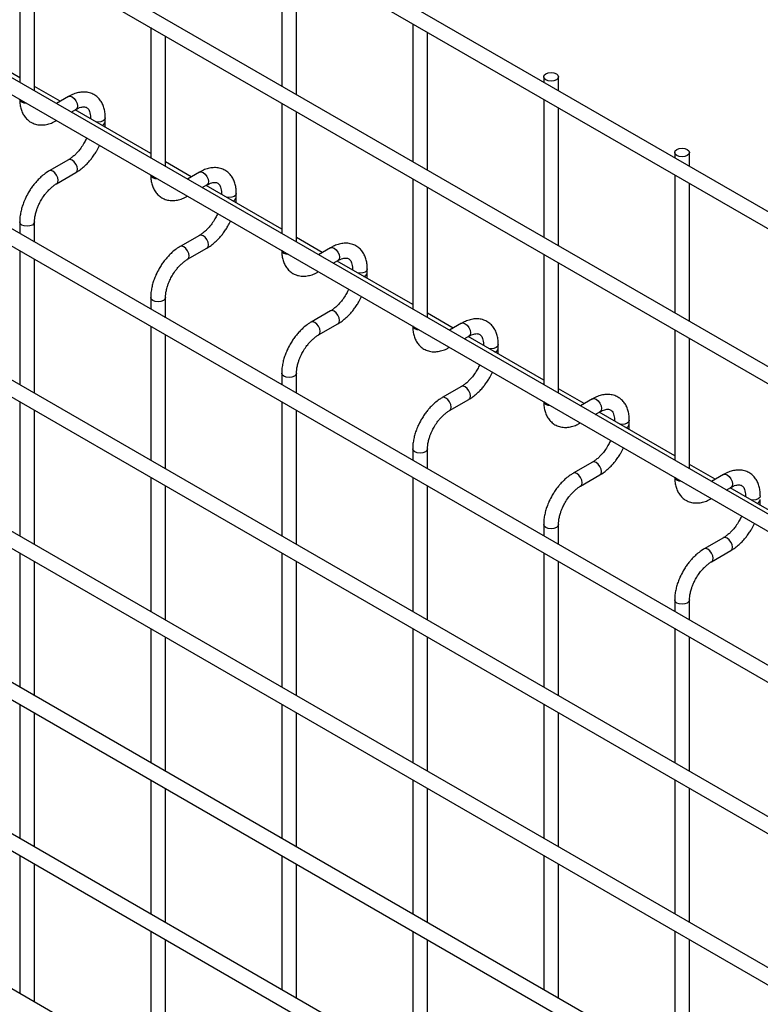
# Model space of a CAD drawing. Header units: inches. Extents: x 0.2 to 10.7, y 0.2 to 8.
# Tile 17 of 24: x 8.929 to 9.428, y 6.338 to 7.002. Entities that reach past the tile are written whole.
import ezdxf

# ---------------------------------------------------------------- set-up
doc = ezdxf.new("R2010")
doc.units = ezdxf.units.IN
doc.header["$MEASUREMENT"] = 0

msp = doc.modelspace()

# ---------------------------------------------------------------- linework, layer by layer
for p, q in [((10.51251, 6.24983), (7.4229, 8.03342)), ((7.4179, 8.02476), (10.50751, 6.24117)), ((10.51251, 6.14521), (7.4229, 7.9288)), ((7.4179, 7.92014), (10.50751, 6.13655)), ((7.4179, 7.82063), (10.50751, 6.03703)), ((10.40461, 6.10798), (7.52444, 7.77067)), ((10.51251, 5.94362), (7.4229, 7.72722)), ((7.4179, 7.71856), (10.50751, 5.93496)), ((10.51251, 5.84156), (7.4229, 7.62515)), ((7.4179, 7.61649), (10.50751, 5.8329)), ((10.51251, 5.73949), (7.4229, 7.52309)), ((7.4179, 7.51443), (10.50751, 5.73083)), ((10.51251, 5.63742), (7.4229, 7.42102)), ((7.4179, 7.41236), (10.50751, 5.62876)), ((10.51251, 5.53535), (7.4229, 7.31895)), ((7.4179, 7.31029), (10.50751, 5.52669)), ((10.51251, 5.43074), (7.4229, 7.21433)), ((8.92861, 7.04803), (8.92861, 6.96006)), ((9.10538, 7.0506), (9.10538, 6.95753)), ((9.11538, 6.95175), (9.11538, 7.04483)), ((8.93861, 6.95429), (8.93861, 7.04226)), ((9.19377, 6.99957), (9.19377, 6.9065)), ((8.92861, 6.96307), (8.87761, 6.99251)), ((9.017, 6.99701), (9.017, 6.90904)), ((9.027, 6.90326), (9.027, 6.99123)), ((9.20377, 6.90073), (9.20377, 6.9938)), ((9.28216, 6.96368), (9.28216, 6.9601)), ((9.29216, 6.95432), (9.29216, 6.96368)), ((8.956, 6.94726), (8.93861, 6.9573)), ((8.96153, 6.95046), (8.95339, 6.94576)), ((9.10538, 6.94598), (9.10538, 6.85801)), ((9.28216, 6.94855), (9.28216, 6.85548)), ((8.96339, 6.93998), (8.96653, 6.9418)), ((9.017, 6.91205), (8.966, 6.94149)), ((9.11538, 6.85224), (9.11538, 6.94021)), ((9.29216, 6.8497), (9.29216, 6.94278)), ((8.97638, 6.93611), (8.97638, 6.9355)), ((8.97653, 6.93541), (8.97638, 6.93611)), ((8.98638, 6.93351), (8.98638, 6.93611)), ((9.37055, 6.91266), (9.37055, 6.90907)), ((9.38055, 6.9033), (9.38055, 6.91266)), ((8.96153, 6.90779), (8.94854, 6.90029)), ((9.04439, 6.89624), (9.027, 6.90628)), ((8.95354, 6.89163), (8.96653, 6.89913)), ((9.04992, 6.89943), (9.04178, 6.89473)), ((9.19377, 6.89495), (9.19377, 6.80699)), ((9.37055, 6.89752), (9.37055, 6.80445)), ((9.38055, 6.79868), (9.38055, 6.89175)), ((9.05178, 6.88896), (9.05492, 6.89077)), ((9.10538, 6.86102), (9.05439, 6.89046)), ((9.06477, 6.88509), (9.06477, 6.88447)), ((9.06492, 6.88438), (9.06477, 6.88508)), ((9.07477, 6.88248), (9.07477, 6.88509)), ((9.20377, 6.80121), (9.20377, 6.88918)), ((8.92861, 6.86577), (8.92861, 6.85799)), ((8.93861, 6.85222), (8.93861, 6.86577)), ((9.04992, 6.85677), (9.03693, 6.84927)), ((9.13277, 6.84521), (9.11538, 6.85525)), ((8.92861, 6.84645), (8.92861, 6.75593)), ((9.04193, 6.84061), (9.05492, 6.84811)), ((9.13831, 6.84841), (9.13016, 6.8437)), ((8.93861, 6.75015), (8.93861, 6.84067)), ((9.14017, 6.83793), (9.14331, 6.83975)), ((9.19377, 6.81), (9.14278, 6.83944)), ((9.28216, 6.84393), (9.28216, 6.75596)), ((9.15316, 6.83406), (9.15316, 6.83344)), ((9.15331, 6.83336), (9.15316, 6.83406)), ((9.16316, 6.83146), (9.16316, 6.83406)), ((9.29216, 6.75019), (9.29216, 6.83816)), ((9.017, 6.81474), (9.017, 6.80697)), ((9.027, 6.8012), (9.027, 6.81474)), ((9.13831, 6.80574), (9.12532, 6.79824)), ((9.22116, 6.79419), (9.20377, 6.80423)), ((9.017, 6.79542), (9.017, 6.7049)), ((9.13032, 6.78958), (9.14331, 6.79708)), ((9.2267, 6.79738), (9.21855, 6.79268)), ((9.37055, 6.7929), (9.37055, 6.70493)), ((9.027, 6.69913), (9.027, 6.78965)), ((9.22855, 6.78691), (9.2317, 6.78872)), ((9.28216, 6.75897), (9.23116, 6.78841)), ((9.38055, 6.69916), (9.38055, 6.78713)), ((9.24155, 6.78304), (9.24155, 6.78242)), ((9.2417, 6.78233), (9.24155, 6.78303)), ((9.25155, 6.78043), (9.25155, 6.78304)), ((9.10538, 6.76372), (9.10538, 6.75594)), ((9.11538, 6.75017), (9.11538, 6.76372)), ((9.2267, 6.75472), (9.21371, 6.74722)), ((9.30955, 6.74316), (9.29216, 6.7532)), ((9.21871, 6.73856), (9.2317, 6.74606)), ((9.31509, 6.74636), (9.30694, 6.74165)), ((8.92861, 6.74438), (8.92861, 6.65386)), ((8.93861, 6.64809), (8.93861, 6.73861)), ((9.10538, 6.7444), (9.10538, 6.65388)), ((9.11538, 6.6481), (9.11538, 6.73862)), ((9.31694, 6.73588), (9.32009, 6.7377)), ((9.37055, 6.70795), (9.31955, 6.73739)), ((9.32993, 6.73201), (9.32993, 6.73139)), ((9.33008, 6.73131), (9.32993, 6.73201)), ((9.33993, 6.72941), (9.33993, 6.73201)), ((9.19377, 6.71269), (9.19377, 6.70492)), ((9.20377, 6.69914), (9.20377, 6.71269)), ((9.31509, 6.70369), (9.3021, 6.69619)), ((9.39794, 6.69213), (9.38055, 6.70217)), ((9.017, 6.69335), (9.017, 6.60283)), ((9.19377, 6.69337), (9.19377, 6.60285)), ((9.30709, 6.68753), (9.32009, 6.69503)), ((9.40348, 6.69533), (9.39533, 6.69063)), ((9.027, 6.59706), (9.027, 6.68758)), ((9.20377, 6.59708), (9.20377, 6.6876)), ((9.40533, 6.68486), (9.40848, 6.68667)), ((9.45894, 6.65692), (9.40794, 6.68636)), ((9.41832, 6.68098), (9.41832, 6.68037)), ((9.41847, 6.68028), (9.41832, 6.68098)), ((9.28216, 6.66166), (9.28216, 6.65389)), ((9.29216, 6.64812), (9.29216, 6.66166)), ((9.40348, 6.65267), (9.39048, 6.64517)), ((8.92861, 6.64231), (8.92861, 6.55179)), ((9.10538, 6.64233), (9.10538, 6.55181)), ((9.28216, 6.64235), (9.28216, 6.55182)), ((9.39548, 6.63651), (9.40848, 6.64401)), ((8.93861, 6.54602), (8.93861, 6.63654)), ((9.11538, 6.54604), (9.11538, 6.63656)), ((9.29216, 6.54605), (9.29216, 6.63657)), ((9.37055, 6.61064), (9.37055, 6.60287)), ((9.38055, 6.59709), (9.38055, 6.61064)), ((9.017, 6.59129), (9.017, 6.50077)), ((9.19377, 6.5913), (9.19377, 6.50078)), ((9.37055, 6.59132), (9.37055, 6.5008)), ((9.027, 6.49499), (9.027, 6.58551)), ((9.20377, 6.49501), (9.20377, 6.58553)), ((9.38055, 6.49503), (9.38055, 6.58555)), ((8.92861, 6.54024), (8.92861, 6.44972)), ((9.10538, 6.54026), (9.10538, 6.44974)), ((9.28216, 6.54028), (9.28216, 6.44976)), ((8.93861, 6.44395), (8.93861, 6.53447)), ((9.11538, 6.44397), (9.11538, 6.53449)), ((9.29216, 6.44398), (9.29216, 6.53451)), ((9.017, 6.48922), (9.017, 6.3987)), ((9.19377, 6.48924), (9.19377, 6.39871)), ((9.37055, 6.48925), (9.37055, 6.39873)), ((9.027, 6.39293), (9.027, 6.48345)), ((9.20377, 6.39294), (9.20377, 6.48346)), ((9.38055, 6.39296), (9.38055, 6.48348)), ((8.92861, 6.43818), (8.92861, 6.3451)), ((9.10538, 6.43819), (9.10538, 6.34767)), ((9.28216, 6.43821), (9.28216, 6.34769)), ((8.93861, 6.33933), (8.93861, 6.4324)), ((9.11538, 6.3419), (9.11538, 6.43242)), ((9.29216, 6.34192), (9.29216, 6.43244)), ((9.017, 6.38715), (9.017, 6.29408)), ((9.19377, 6.38717), (9.19377, 6.29665)), ((9.37055, 6.38718), (9.37055, 6.29666)), ((9.027, 6.28831), (9.027, 6.38138)), ((9.20377, 6.29087), (9.20377, 6.3814)), ((9.38055, 6.29089), (9.38055, 6.38141))]:
    msp.add_line(p, q)
at = {"flags": 128}
for points in [[(9.2907, 6.96572), (9.29178, 6.96479), (9.29216, 6.96368), (9.29178, 6.96258), (9.2907, 6.96164), (9.28907, 6.96102), (9.28716, 6.9608), (9.28525, 6.96102), (9.28362, 6.96164), (9.28254, 6.96258), (9.28216, 6.96368), (9.28254, 6.96479), (9.28362, 6.96572), (9.28525, 6.96635), (9.28716, 6.96657), (9.28907, 6.96635), (9.2907, 6.96572)], [(8.93007, 6.94665), (8.92899, 6.94759), (8.92862, 6.94851)], [(8.93328, 6.94582), (8.93169, 6.94603), (8.93007, 6.94665)], [(8.96153, 6.95046), (8.96268, 6.95068), (8.96403, 6.95021)], [(8.96403, 6.95021), (8.96539, 6.94912), (8.96653, 6.94757), (8.9673, 6.94581), (8.96757, 6.94409), (8.9673, 6.94268), (8.96653, 6.9418), (8.96653, 6.9418)], [(8.98638, 6.9361), (8.986, 6.93501), (8.98492, 6.93407), (8.98329, 6.93344), (8.98138, 6.93323), (8.98016, 6.93331)], [(9.37908, 6.9147), (9.38017, 6.91376), (9.38055, 6.91266), (9.38017, 6.91155), (9.37908, 6.91062), (9.37746, 6.90999), (9.37555, 6.90977), (9.37364, 6.90999), (9.37201, 6.91062), (9.37093, 6.91155), (9.37055, 6.91266), (9.37093, 6.91376), (9.37201, 6.9147), (9.37364, 6.91532), (9.37555, 6.91554), (9.37746, 6.91532), (9.37908, 6.9147)], [(8.96655, 6.89914), (8.9673, 6.90002), (8.96757, 6.90142), (8.9673, 6.90314), (8.96653, 6.90491), (8.96539, 6.90646), (8.96403, 6.90755), (8.96268, 6.90802), (8.96154, 6.9078)], [(8.95104, 6.90005), (8.94969, 6.90052), (8.94854, 6.90029), (8.94853, 6.90028)], [(8.95353, 6.89163), (8.95354, 6.89163), (8.95431, 6.89252), (8.95458, 6.89392), (8.95431, 6.89564), (8.95354, 6.89741), (8.95239, 6.89895), (8.95104, 6.90005)], [(9.04992, 6.89943), (9.05107, 6.89966), (9.05242, 6.89919)], [(9.05242, 6.89919), (9.05378, 6.89809), (9.05492, 6.89655), (9.05569, 6.89478), (9.05596, 6.89306), (9.05569, 6.89166), (9.05492, 6.89077), (9.05492, 6.89077)], [(9.01846, 6.89563), (9.01738, 6.89657), (9.01701, 6.89748)], [(9.02167, 6.89479), (9.02008, 6.895), (9.01846, 6.89563)], [(9.07477, 6.88507), (9.07439, 6.88398), (9.0733, 6.88305), (9.07168, 6.88242), (9.06977, 6.8822), (9.06855, 6.88229)], [(8.93861, 6.86577), (8.93861, 6.86577), (8.93823, 6.86466), (8.93714, 6.86373), (8.93552, 6.8631), (8.93361, 6.86288), (8.93169, 6.8631), (8.93007, 6.86373), (8.92899, 6.86466), (8.92861, 6.86577), (8.92861, 6.86578)], [(9.05494, 6.84812), (9.05569, 6.84899), (9.05596, 6.8504), (9.05569, 6.85212), (9.05492, 6.85388), (9.05378, 6.85543), (9.05242, 6.85652), (9.05107, 6.85699), (9.04993, 6.85677)], [(9.03943, 6.84902), (9.03808, 6.84949), (9.03693, 6.84927), (9.03691, 6.84926)], [(9.04192, 6.8406), (9.04193, 6.84061), (9.0427, 6.84149), (9.04297, 6.8429), (9.0427, 6.84461), (9.04193, 6.84638), (9.04078, 6.84793), (9.03943, 6.84902)], [(9.10685, 6.8446), (9.10576, 6.84554), (9.10539, 6.84646)], [(9.13831, 6.84841), (9.13946, 6.84863), (9.14081, 6.84816)], [(9.14081, 6.84816), (9.14216, 6.84707), (9.14331, 6.84552), (9.14408, 6.84375), (9.14435, 6.84204), (9.14408, 6.84063), (9.14331, 6.83975), (9.14331, 6.83975)], [(9.11006, 6.84376), (9.10847, 6.84398), (9.10685, 6.8446)], [(9.16316, 6.83405), (9.16278, 6.83296), (9.16169, 6.83202), (9.16007, 6.83139), (9.15816, 6.83117), (9.15694, 6.83126)], [(9.027, 6.81475), (9.027, 6.81474), (9.02661, 6.81364), (9.02553, 6.8127), (9.02391, 6.81207), (9.022, 6.81185), (9.02008, 6.81207), (9.01846, 6.8127), (9.01738, 6.81364), (9.017, 6.81474), (9.017, 6.81476)], [(9.14333, 6.79709), (9.14408, 6.79797), (9.14435, 6.79937), (9.14408, 6.80109), (9.14331, 6.80286), (9.14216, 6.8044), (9.14081, 6.8055), (9.13946, 6.80597), (9.13832, 6.80575)], [(9.12782, 6.798), (9.12647, 6.79847), (9.12532, 6.79824), (9.1253, 6.79823)], [(9.13031, 6.78958), (9.13032, 6.78958), (9.13108, 6.79046), (9.13135, 6.79187), (9.13108, 6.79359), (9.13032, 6.79536), (9.12917, 6.7969), (9.12782, 6.798)], [(9.19524, 6.79358), (9.19415, 6.79451), (9.19378, 6.79543)], [(9.19845, 6.79274), (9.19686, 6.79295), (9.19524, 6.79358)], [(9.2267, 6.79738), (9.22785, 6.79761), (9.2292, 6.79713)], [(9.2292, 6.79713), (9.23055, 6.79604), (9.2317, 6.7945), (9.23247, 6.79273), (9.23274, 6.79101), (9.23247, 6.7896), (9.2317, 6.78872), (9.2317, 6.78872)], [(9.25155, 6.78302), (9.25117, 6.78193), (9.25008, 6.78099), (9.24846, 6.78037), (9.24655, 6.78015), (9.24533, 6.78024)], [(9.11538, 6.76372), (9.11538, 6.76372), (9.115, 6.76261), (9.11392, 6.76167), (9.1123, 6.76105), (9.11038, 6.76083), (9.10847, 6.76105), (9.10685, 6.76167), (9.10576, 6.76261), (9.10538, 6.76372), (9.10538, 6.76373)], [(9.23172, 6.74607), (9.23247, 6.74694), (9.23274, 6.74835), (9.23247, 6.75006), (9.2317, 6.75183), (9.23055, 6.75338), (9.2292, 6.75447), (9.22785, 6.75494), (9.22671, 6.75472)], [(9.21621, 6.74697), (9.21485, 6.74744), (9.21371, 6.74722), (9.21369, 6.74721)], [(9.2187, 6.73855), (9.21871, 6.73856), (9.21947, 6.73944), (9.21974, 6.74085), (9.21947, 6.74256), (9.21871, 6.74433), (9.21756, 6.74588), (9.21621, 6.74697)], [(9.31509, 6.74636), (9.31624, 6.74658), (9.31759, 6.74611)], [(9.31759, 6.74611), (9.31894, 6.74502), (9.32009, 6.74347), (9.32085, 6.7417), (9.32112, 6.73999), (9.32085, 6.73858), (9.32009, 6.7377), (9.32009, 6.7377)], [(9.28362, 6.74255), (9.28254, 6.74349), (9.28217, 6.74441)], [(9.28684, 6.74171), (9.28525, 6.74193), (9.28362, 6.74255)], [(9.33993, 6.732), (9.33955, 6.73091), (9.33847, 6.72997), (9.33685, 6.72934), (9.33493, 6.72912), (9.33372, 6.72921)], [(9.20377, 6.7127), (9.20377, 6.71269), (9.20339, 6.71158), (9.20231, 6.71065), (9.20069, 6.71002), (9.19877, 6.7098), (9.19686, 6.71002), (9.19524, 6.71065), (9.19415, 6.71158), (9.19377, 6.71269), (9.19377, 6.71271)], [(9.3201, 6.69504), (9.32085, 6.69591), (9.32112, 6.69732), (9.32085, 6.69904), (9.32009, 6.70081), (9.31894, 6.70235), (9.31759, 6.70345), (9.31624, 6.70392), (9.3151, 6.7037)], [(9.30459, 6.69594), (9.30324, 6.69641), (9.30209, 6.69619), (9.30208, 6.69618)], [(9.30709, 6.68753), (9.30709, 6.68753), (9.30786, 6.68841), (9.30813, 6.68982), (9.30786, 6.69154), (9.30709, 6.69331), (9.30595, 6.69485), (9.30459, 6.69594)], [(9.37201, 6.69153), (9.37093, 6.69246), (9.37056, 6.69338)], [(9.40348, 6.69533), (9.40462, 6.69555), (9.40598, 6.69508)], [(9.40598, 6.69508), (9.40733, 6.69399), (9.40848, 6.69244), (9.40924, 6.69068), (9.40951, 6.68896), (9.40924, 6.68755), (9.40848, 6.68667), (9.40848, 6.68667)], [(9.37523, 6.69069), (9.37364, 6.6909), (9.37201, 6.69153)], [(9.42832, 6.68097), (9.42794, 6.67988), (9.42686, 6.67894), (9.42524, 6.67832), (9.42332, 6.6781), (9.42211, 6.67818)], [(9.29216, 6.66167), (9.29216, 6.66166), (9.29178, 6.66056), (9.2907, 6.65962), (9.28907, 6.659), (9.28716, 6.65878), (9.28525, 6.659), (9.28362, 6.65962), (9.28254, 6.66056), (9.28216, 6.66166), (9.28216, 6.66168)], [(9.40849, 6.64402), (9.40924, 6.64489), (9.40951, 6.6463), (9.40924, 6.64801), (9.40848, 6.64978), (9.40733, 6.65133), (9.40598, 6.65242), (9.40462, 6.65289), (9.40348, 6.65267)], [(9.39298, 6.64492), (9.39163, 6.64539), (9.39048, 6.64517), (9.39047, 6.64516)], [(9.39547, 6.6365), (9.39548, 6.63651), (9.39625, 6.63739), (9.39652, 6.6388), (9.39625, 6.64051), (9.39548, 6.64228), (9.39434, 6.64383), (9.39298, 6.64492)], [(9.38055, 6.61065), (9.38055, 6.61064), (9.38017, 6.60953), (9.37908, 6.6086), (9.37746, 6.60797), (9.37555, 6.60775), (9.37364, 6.60797), (9.37201, 6.6086), (9.37093, 6.60953), (9.37055, 6.61064), (9.37055, 6.61065)]]:
    msp.add_lwpolyline(points, dxfattribs=at)
for centre in [(8.98331, 6.93411), (9.0717, 6.88308), (9.16009, 6.83206), (9.24848, 6.78103), (9.33687, 6.73001), (9.42526, 6.67898)]:
    msp.add_arc(centre, 0.00313, 283.61486, 348.73138)
for points, knots in [([(8.98634, 6.93609), (8.98634, 6.93684), (8.98634, 6.93868), (8.98588, 6.94146), (8.985, 6.94441), (8.98364, 6.9471), (8.98179, 6.94948), (8.97942, 6.95143), (8.97653, 6.95286), (8.9733, 6.95354), (8.96994, 6.9535), (8.96663, 6.95278), (8.9638, 6.95174), (8.96214, 6.95075), (8.96154, 6.9504)], [0, 0, 0, 0, 0.055891, 0.138867, 0.222826, 0.307399, 0.392678, 0.479776, 0.571102, 0.670205, 0.761479, 0.854858, 0.948417, 1, 1, 1, 1]), ([(8.92865, 6.94871), (8.92865, 6.94798), (8.92865, 6.94615), (8.9291, 6.94338), (8.92997, 6.94042), (8.93133, 6.93772), (8.93317, 6.93533), (8.93553, 6.93336), (8.93842, 6.93192), (8.94164, 6.93121), (8.945, 6.93124), (8.94832, 6.93193), (8.95119, 6.93298), (8.9529, 6.93399), (8.95353, 6.93436)], [0, 0, 0, 0, 0.0546972, 0.1375114, 0.2213111, 0.3057267, 0.3908379, 0.4777237, 0.5687525, 0.6674428, 0.7584725, 0.8516333, 0.9450485, 1, 1, 1, 1]), ([(8.96653, 6.94178), (8.96706, 6.94207), (8.96821, 6.9427), (8.96982, 6.94325), (8.9713, 6.94352), (8.97254, 6.94349), (8.97357, 6.94319), (8.97438, 6.94267), (8.97517, 6.9417), (8.97582, 6.94034), (8.97624, 6.93848), (8.97643, 6.93703), (8.97638, 6.93615), (8.97637, 6.93611)], [0, 0, 0, 0, 0.0766862, 0.1650368, 0.2549323, 0.3489948, 0.4542489, 0.5907939, 0.696654, 0.7976353, 0.8969559, 0.9953119, 1, 1, 1, 1]), ([(8.98613, 6.92987), (8.98624, 6.93075), (8.9864, 6.93199), (8.98635, 6.93316), (8.98634, 6.93349)], [0, 0, 0, 0, 0.714053, 1, 1, 1, 1]), ([(8.97197, 6.91891), (8.97128, 6.91779), (8.97031, 6.91621), (8.96868, 6.9141), (8.96724, 6.91242), (8.96547, 6.91067), (8.96363, 6.90916), (8.96229, 6.9082), (8.96162, 6.90785), (8.96154, 6.90781)], [0, 0, 0, 0, 0.233946, 0.3290926, 0.4848865, 0.6433764, 0.8096067, 0.9786836, 1, 1, 1, 1]), ([(8.97375, 6.92245), (8.97365, 6.9222), (8.97314, 6.921), (8.97249, 6.91984), (8.97197, 6.91891)], [0, 0, 0, 0, 0.208039, 1, 1, 1, 1]), ([(8.96653, 6.8992), (8.96699, 6.89945), (8.96847, 6.90025), (8.97081, 6.90205), (8.97342, 6.9044), (8.97558, 6.90674), (8.97746, 6.90907), (8.9791, 6.9114), (8.98086, 6.9142), (8.98186, 6.91625), (8.98244, 6.91744)], [0, 0, 0, 0, 0.071982, 0.230009, 0.376763, 0.510502, 0.614264, 0.732866, 0.84542, 1, 1, 1, 1]), ([(8.94855, 6.90023), (8.94812, 6.9), (8.94667, 6.89922), (8.94436, 6.89745), (8.94172, 6.89509), (8.93954, 6.89275), (8.93765, 6.89042), (8.93596, 6.88806), (8.93491, 6.88632), (8.93438, 6.88545)], [0, 0, 0, 0, 0.0778655, 0.2648252, 0.4390147, 0.5990005, 0.7209984, 0.8593082, 1, 1, 1, 1]), ([(9.07473, 6.88507), (9.07473, 6.88581), (9.07473, 6.88766), (9.07427, 6.89044), (9.07339, 6.89338), (9.07203, 6.89608), (9.07018, 6.89845), (9.06781, 6.90041), (9.06491, 6.90183), (9.06169, 6.90252), (9.05833, 6.90247), (9.05501, 6.90176), (9.05219, 6.90071), (9.05052, 6.89972), (9.04993, 6.89937)], [0, 0, 0, 0, 0.055891, 0.138867, 0.222826, 0.307399, 0.392678, 0.479776, 0.571102, 0.670205, 0.761479, 0.854858, 0.948417, 1, 1, 1, 1]), ([(8.94304, 6.88045), (8.94374, 6.88157), (8.94471, 6.88316), (8.94634, 6.88528), (8.94779, 6.88696), (8.94956, 6.88872), (8.95141, 6.89025), (8.95277, 6.89122), (8.95345, 6.89157), (8.95353, 6.89161)], [0, 0, 0, 0, 0.2333375, 0.3282376, 0.4836415, 0.6417552, 0.8076147, 0.9763389, 1, 1, 1, 1]), ([(9.01704, 6.89769), (9.01704, 6.89696), (9.01704, 6.89512), (9.01749, 6.89235), (9.01836, 6.8894), (9.01972, 6.88669), (9.02156, 6.8843), (9.02391, 6.88233), (9.0268, 6.88089), (9.03002, 6.88019), (9.03339, 6.88021), (9.0367, 6.88091), (9.03958, 6.88195), (9.04129, 6.88296), (9.04192, 6.88333)], [0, 0, 0, 0, 0.0546972, 0.1375114, 0.2213111, 0.3057267, 0.3908379, 0.4777237, 0.5687525, 0.6674428, 0.7584725, 0.8516333, 0.9450485, 1, 1, 1, 1]), ([(9.05492, 6.89076), (9.05545, 6.89105), (9.0566, 6.89168), (9.0582, 6.89222), (9.05968, 6.89249), (9.06092, 6.89246), (9.06196, 6.89217), (9.06277, 6.89164), (9.06356, 6.89067), (9.06421, 6.88931), (9.06462, 6.88746), (9.06482, 6.886), (9.06476, 6.88512), (9.06476, 6.88508)], [0, 0, 0, 0, 0.0766862, 0.1650368, 0.2549323, 0.3489948, 0.4542489, 0.5907939, 0.696654, 0.7976353, 0.8969559, 0.9953119, 1, 1, 1, 1]), ([(8.93438, 6.88545), (8.93362, 6.88403), (8.93254, 6.88204), (8.93126, 6.87899), (8.93032, 6.87637), (8.92946, 6.87326), (8.92887, 6.87006), (8.92859, 6.86753), (8.92864, 6.86613), (8.92865, 6.86578)], [0, 0, 0, 0, 0.221268, 0.311483, 0.460164, 0.612945, 0.775445, 0.943585, 1, 1, 1, 1]), ([(8.93862, 6.86578), (8.93864, 6.86652), (8.93868, 6.86805), (8.93913, 6.87064), (8.93979, 6.87315), (8.94062, 6.87546), (8.94162, 6.87784), (8.94252, 6.87949), (8.94304, 6.88045)], [0, 0, 0, 0, 0.171377, 0.354378, 0.535542, 0.668658, 0.807018, 1, 1, 1, 1]), ([(9.07452, 6.87884), (9.07463, 6.87972), (9.07479, 6.88096), (9.07474, 6.88213), (9.07473, 6.88247)], [0, 0, 0, 0, 0.714053, 1, 1, 1, 1]), ([(9.06036, 6.86789), (9.05967, 6.86677), (9.0587, 6.86519), (9.05707, 6.86307), (9.05563, 6.8614), (9.05386, 6.85964), (9.05202, 6.85813), (9.05068, 6.85717), (9.05, 6.85683), (9.04993, 6.85679)], [0, 0, 0, 0, 0.233946, 0.329093, 0.484887, 0.643376, 0.809607, 0.978684, 1, 1, 1, 1]), ([(9.05491, 6.84817), (9.05538, 6.84842), (9.05686, 6.84923), (9.05919, 6.85103), (9.06181, 6.85338), (9.06396, 6.85571), (9.06585, 6.85804), (9.06749, 6.86037), (9.06925, 6.86317), (9.07025, 6.86523), (9.07082, 6.86642)], [0, 0, 0, 0, 0.071982, 0.230009, 0.376763, 0.510502, 0.614264, 0.732866, 0.84542, 1, 1, 1, 1]), ([(9.06214, 6.87143), (9.06203, 6.87118), (9.06153, 6.86998), (9.06088, 6.86881), (9.06036, 6.86789)], [0, 0, 0, 0, 0.208039, 1, 1, 1, 1]), ([(9.03694, 6.84921), (9.03651, 6.84898), (9.03506, 6.8482), (9.03275, 6.84643), (9.03011, 6.84407), (9.02793, 6.84172), (9.02604, 6.83939), (9.02435, 6.83704), (9.0233, 6.8353), (9.02277, 6.83442)], [0, 0, 0, 0, 0.077866, 0.264825, 0.439015, 0.599, 0.720998, 0.859308, 1, 1, 1, 1]), ([(9.10542, 6.84666), (9.10542, 6.84593), (9.10542, 6.8441), (9.10587, 6.84132), (9.10675, 6.83837), (9.10811, 6.83566), (9.10995, 6.83328), (9.1123, 6.83131), (9.11519, 6.82987), (9.11841, 6.82916), (9.12177, 6.82919), (9.12509, 6.82988), (9.12796, 6.83093), (9.12968, 6.83194), (9.13031, 6.83231)], [0, 0, 0, 0, 0.054697, 0.137511, 0.221311, 0.305727, 0.390838, 0.477724, 0.568752, 0.667443, 0.758472, 0.851633, 0.945048, 1, 1, 1, 1]), ([(9.16312, 6.83404), (9.16312, 6.83479), (9.16311, 6.83663), (9.16266, 6.83941), (9.16178, 6.84235), (9.16041, 6.84505), (9.15857, 6.84743), (9.1562, 6.84938), (9.1533, 6.85081), (9.15008, 6.85149), (9.14672, 6.85145), (9.1434, 6.85073), (9.14058, 6.84969), (9.13891, 6.8487), (9.13832, 6.84835)], [0, 0, 0, 0, 0.055891, 0.138867, 0.222826, 0.307399, 0.392678, 0.479776, 0.571102, 0.670205, 0.761479, 0.854858, 0.948417, 1, 1, 1, 1]), ([(9.03143, 6.82942), (9.03212, 6.83055), (9.0331, 6.83213), (9.03473, 6.83426), (9.03617, 6.83594), (9.03795, 6.8377), (9.0398, 6.83922), (9.04116, 6.84019), (9.04184, 6.84054), (9.04192, 6.84059)], [0, 0, 0, 0, 0.233338, 0.328238, 0.483641, 0.641755, 0.807615, 0.976339, 1, 1, 1, 1]), ([(9.14331, 6.83973), (9.14384, 6.84002), (9.14499, 6.84065), (9.14659, 6.8412), (9.14807, 6.84147), (9.14931, 6.84143), (9.15035, 6.84114), (9.15116, 6.84062), (9.15195, 6.83965), (9.1526, 6.83829), (9.15301, 6.83643), (9.15321, 6.83498), (9.15315, 6.8341), (9.15315, 6.83406)], [0, 0, 0, 0, 0.076686, 0.165037, 0.254932, 0.348995, 0.454249, 0.590794, 0.696654, 0.797635, 0.896956, 0.995312, 1, 1, 1, 1]), ([(9.02277, 6.83442), (9.022, 6.83301), (9.02092, 6.83101), (9.01964, 6.82796), (9.0187, 6.82534), (9.01785, 6.82223), (9.01726, 6.81903), (9.01698, 6.8165), (9.01703, 6.81511), (9.01704, 6.81476)], [0, 0, 0, 0, 0.221268, 0.311483, 0.460164, 0.612945, 0.775445, 0.943585, 1, 1, 1, 1]), ([(9.02701, 6.81475), (9.02703, 6.81549), (9.02707, 6.81702), (9.02751, 6.81962), (9.02818, 6.82212), (9.029, 6.82444), (9.03001, 6.82682), (9.03091, 6.82846), (9.03143, 6.82942)], [0, 0, 0, 0, 0.171377, 0.354378, 0.535542, 0.668658, 0.807018, 1, 1, 1, 1]), ([(9.16291, 6.82782), (9.16302, 6.8287), (9.16317, 6.82994), (9.16313, 6.83111), (9.16312, 6.83144)], [0, 0, 0, 0, 0.714053, 1, 1, 1, 1]), ([(9.15053, 6.8204), (9.15042, 6.82015), (9.14992, 6.81895), (9.14926, 6.81779), (9.14875, 6.81686)], [0, 0, 0, 0, 0.208039, 1, 1, 1, 1]), ([(9.14875, 6.81686), (9.14806, 6.81574), (9.14708, 6.81416), (9.14546, 6.81205), (9.14402, 6.81037), (9.14225, 6.80862), (9.14041, 6.80711), (9.13906, 6.80614), (9.13839, 6.8058), (9.13832, 6.80576)], [0, 0, 0, 0, 0.233946, 0.329093, 0.484887, 0.643376, 0.809607, 0.978684, 1, 1, 1, 1]), ([(9.1433, 6.79715), (9.14377, 6.7974), (9.14525, 6.7982), (9.14758, 6.8), (9.15019, 6.80235), (9.15235, 6.80469), (9.15424, 6.80702), (9.15588, 6.80935), (9.15764, 6.81215), (9.15864, 6.8142), (9.15921, 6.81539)], [0, 0, 0, 0, 0.071982, 0.230009, 0.376763, 0.510502, 0.614264, 0.732866, 0.84542, 1, 1, 1, 1]), ([(9.25151, 6.78302), (9.2515, 6.78376), (9.2515, 6.78561), (9.25105, 6.78838), (9.25016, 6.79133), (9.2488, 6.79403), (9.24695, 6.7964), (9.24459, 6.79836), (9.24169, 6.79978), (9.23847, 6.80047), (9.2351, 6.80042), (9.23179, 6.7997), (9.22897, 6.79866), (9.2273, 6.79767), (9.22671, 6.79732)], [0, 0, 0, 0, 0.055891, 0.138867, 0.222826, 0.307399, 0.392678, 0.479776, 0.571102, 0.670205, 0.761479, 0.854858, 0.948417, 1, 1, 1, 1]), ([(9.12533, 6.79818), (9.1249, 6.79795), (9.12345, 6.79717), (9.12114, 6.7954), (9.1185, 6.79304), (9.11632, 6.7907), (9.11443, 6.78837), (9.11273, 6.78601), (9.11169, 6.78427), (9.11116, 6.7834)], [0, 0, 0, 0, 0.0778655, 0.2648252, 0.4390147, 0.5990005, 0.7209984, 0.8593082, 1, 1, 1, 1]), ([(9.19381, 6.79564), (9.19381, 6.79491), (9.19381, 6.79307), (9.19426, 6.7903), (9.19514, 6.78734), (9.19649, 6.78464), (9.19834, 6.78225), (9.20069, 6.78028), (9.20358, 6.77884), (9.2068, 6.77813), (9.21016, 6.77816), (9.21348, 6.77885), (9.21635, 6.7799), (9.21806, 6.78091), (9.2187, 6.78128)], [0, 0, 0, 0, 0.0546972, 0.1375114, 0.2213111, 0.3057267, 0.3908379, 0.4777237, 0.5687525, 0.6674428, 0.7584725, 0.8516333, 0.9450485, 1, 1, 1, 1]), ([(9.11982, 6.7784), (9.12051, 6.77952), (9.12149, 6.78111), (9.12312, 6.78323), (9.12456, 6.78491), (9.12634, 6.78667), (9.12818, 6.78819), (9.12954, 6.78917), (9.13023, 6.78952), (9.13031, 6.78956)], [0, 0, 0, 0, 0.2333375, 0.3282376, 0.4836415, 0.6417552, 0.8076147, 0.9763389, 1, 1, 1, 1]), ([(9.2317, 6.7887), (9.23223, 6.789), (9.23338, 6.78963), (9.23498, 6.79017), (9.23646, 6.79044), (9.2377, 6.79041), (9.23874, 6.79012), (9.23954, 6.78959), (9.24033, 6.78862), (9.24098, 6.78726), (9.2414, 6.78541), (9.24159, 6.78395), (9.24154, 6.78307), (9.24154, 6.78303)], [0, 0, 0, 0, 0.0766862, 0.1650368, 0.2549323, 0.3489948, 0.4542489, 0.5907939, 0.696654, 0.7976353, 0.8969559, 0.9953119, 1, 1, 1, 1]), ([(9.11116, 6.7834), (9.11039, 6.78198), (9.10931, 6.77999), (9.10803, 6.77694), (9.10709, 6.77432), (9.10623, 6.77121), (9.10565, 6.76801), (9.10537, 6.76548), (9.10541, 6.76408), (9.10542, 6.76373)], [0, 0, 0, 0, 0.221268, 0.311483, 0.460164, 0.612945, 0.775445, 0.943585, 1, 1, 1, 1]), ([(9.2513, 6.77679), (9.25141, 6.77767), (9.25156, 6.77891), (9.25152, 6.78008), (9.25151, 6.78042)], [0, 0, 0, 0, 0.714053, 1, 1, 1, 1]), ([(9.1154, 6.76373), (9.11542, 6.76446), (9.11546, 6.76599), (9.1159, 6.76859), (9.11657, 6.7711), (9.11739, 6.77341), (9.1184, 6.77579), (9.1193, 6.77744), (9.11982, 6.7784)], [0, 0, 0, 0, 0.171377, 0.354378, 0.535542, 0.668658, 0.807018, 1, 1, 1, 1]), ([(9.23714, 6.76584), (9.23644, 6.76472), (9.23547, 6.76314), (9.23385, 6.76102), (9.23241, 6.75935), (9.23064, 6.75759), (9.2288, 6.75608), (9.22745, 6.75512), (9.22678, 6.75478), (9.22671, 6.75474)], [0, 0, 0, 0, 0.233946, 0.329093, 0.484887, 0.643376, 0.809607, 0.978684, 1, 1, 1, 1]), ([(9.23892, 6.76938), (9.23881, 6.76913), (9.2383, 6.76793), (9.23765, 6.76676), (9.23714, 6.76584)], [0, 0, 0, 0, 0.208039, 1, 1, 1, 1]), ([(9.23169, 6.74612), (9.23215, 6.74637), (9.23364, 6.74718), (9.23597, 6.74898), (9.23858, 6.75133), (9.24074, 6.75366), (9.24262, 6.75599), (9.24427, 6.75832), (9.24603, 6.76112), (9.24702, 6.76318), (9.2476, 6.76436)], [0, 0, 0, 0, 0.0719822, 0.230009, 0.3767627, 0.5105025, 0.614264, 0.732866, 0.8454197, 1, 1, 1, 1]), ([(9.21372, 6.74716), (9.21329, 6.74693), (9.21184, 6.74615), (9.20953, 6.74437), (9.20689, 6.74202), (9.2047, 6.73967), (9.20282, 6.73734), (9.20112, 6.73499), (9.20008, 6.73325), (9.19955, 6.73237)], [0, 0, 0, 0, 0.077866, 0.264825, 0.439015, 0.599, 0.720998, 0.859308, 1, 1, 1, 1]), ([(9.33989, 6.73199), (9.33989, 6.73274), (9.33989, 6.73458), (9.33944, 6.73736), (9.33855, 6.7403), (9.33719, 6.743), (9.33534, 6.74537), (9.33298, 6.74733), (9.33008, 6.74876), (9.32686, 6.74944), (9.32349, 6.74939), (9.32018, 6.74868), (9.31735, 6.74763), (9.31569, 6.74665), (9.3151, 6.74629)], [0, 0, 0, 0, 0.055891, 0.138867, 0.222826, 0.307399, 0.392678, 0.479776, 0.571102, 0.670205, 0.761479, 0.854858, 0.948417, 1, 1, 1, 1]), ([(9.2822, 6.74461), (9.2822, 6.74388), (9.2822, 6.74205), (9.28265, 6.73927), (9.28353, 6.73632), (9.28488, 6.73361), (9.28672, 6.73123), (9.28908, 6.72926), (9.29197, 6.72781), (9.29519, 6.72711), (9.29855, 6.72713), (9.30187, 6.72783), (9.30474, 6.72888), (9.30645, 6.72988), (9.30709, 6.73026)], [0, 0, 0, 0, 0.0546972, 0.1375114, 0.2213111, 0.3057267, 0.3908379, 0.4777237, 0.5687525, 0.6674428, 0.7584725, 0.8516333, 0.9450485, 1, 1, 1, 1]), ([(9.32008, 6.73768), (9.32062, 6.73797), (9.32177, 6.7386), (9.32337, 6.73915), (9.32485, 6.73942), (9.32609, 6.73938), (9.32713, 6.73909), (9.32793, 6.73857), (9.32872, 6.7376), (9.32937, 6.73623), (9.32979, 6.73438), (9.32998, 6.73293), (9.32993, 6.73205), (9.32993, 6.73201)], [0, 0, 0, 0, 0.0766862, 0.1650368, 0.2549323, 0.3489948, 0.4542489, 0.5907939, 0.696654, 0.7976353, 0.8969559, 0.9953119, 1, 1, 1, 1]), ([(9.19955, 6.73237), (9.19878, 6.73095), (9.1977, 6.72896), (9.19642, 6.72591), (9.19548, 6.72329), (9.19462, 6.72018), (9.19404, 6.71698), (9.19376, 6.71445), (9.1938, 6.71306), (9.19381, 6.71271)], [0, 0, 0, 0, 0.221268, 0.311483, 0.460164, 0.612945, 0.775445, 0.943585, 1, 1, 1, 1]), ([(9.20821, 6.72737), (9.2089, 6.7285), (9.20988, 6.73008), (9.21151, 6.73221), (9.21295, 6.73388), (9.21472, 6.73565), (9.21657, 6.73717), (9.21793, 6.73814), (9.21862, 6.73849), (9.2187, 6.73854)], [0, 0, 0, 0, 0.233338, 0.328238, 0.483641, 0.641755, 0.807615, 0.976339, 1, 1, 1, 1]), ([(9.20379, 6.7127), (9.2038, 6.71344), (9.20384, 6.71497), (9.20429, 6.71757), (9.20496, 6.72007), (9.20578, 6.72239), (9.20679, 6.72477), (9.20769, 6.72641), (9.20821, 6.72737)], [0, 0, 0, 0, 0.171377, 0.354378, 0.535542, 0.668658, 0.807018, 1, 1, 1, 1]), ([(9.33968, 6.72576), (9.3398, 6.72665), (9.33995, 6.72788), (9.33991, 6.72906), (9.33989, 6.72939)], [0, 0, 0, 0, 0.714053, 1, 1, 1, 1]), ([(9.32552, 6.71481), (9.32483, 6.71369), (9.32386, 6.71211), (9.32223, 6.70999), (9.3208, 6.70832), (9.31903, 6.70657), (9.31719, 6.70506), (9.31584, 6.70409), (9.31517, 6.70375), (9.31509, 6.70371)], [0, 0, 0, 0, 0.233946, 0.329093, 0.484887, 0.643376, 0.809607, 0.978684, 1, 1, 1, 1]), ([(9.32008, 6.69509), (9.32054, 6.69535), (9.32203, 6.69615), (9.32436, 6.69795), (9.32697, 6.7003), (9.32913, 6.70264), (9.33101, 6.70497), (9.33266, 6.70729), (9.33442, 6.7101), (9.33541, 6.71215), (9.33599, 6.71334)], [0, 0, 0, 0, 0.0719822, 0.230009, 0.3767627, 0.5105025, 0.614264, 0.732866, 0.8454197, 1, 1, 1, 1]), ([(9.32731, 6.71835), (9.3272, 6.7181), (9.32669, 6.7169), (9.32604, 6.71573), (9.32552, 6.71481)], [0, 0, 0, 0, 0.208039, 1, 1, 1, 1]), ([(9.3021, 6.69613), (9.30168, 6.6959), (9.30023, 6.69512), (9.29791, 6.69335), (9.29527, 6.69099), (9.29309, 6.68865), (9.2912, 6.68631), (9.28951, 6.68396), (9.28846, 6.68222), (9.28794, 6.68135)], [0, 0, 0, 0, 0.077866, 0.264825, 0.439015, 0.599, 0.720998, 0.859308, 1, 1, 1, 1]), ([(9.37059, 6.69359), (9.37059, 6.69286), (9.37059, 6.69102), (9.37104, 6.68825), (9.37192, 6.68529), (9.37327, 6.68259), (9.37511, 6.6802), (9.37747, 6.67823), (9.38036, 6.67679), (9.38358, 6.67608), (9.38694, 6.67611), (9.39026, 6.6768), (9.39313, 6.67785), (9.39484, 6.67886), (9.39547, 6.67923)], [0, 0, 0, 0, 0.054697, 0.137511, 0.221311, 0.305727, 0.390838, 0.477724, 0.568752, 0.667443, 0.758472, 0.851633, 0.945048, 1, 1, 1, 1]), ([(9.42828, 6.68097), (9.42828, 6.68171), (9.42828, 6.68355), (9.42782, 6.68633), (9.42694, 6.68928), (9.42558, 6.69197), (9.42373, 6.69435), (9.42137, 6.69631), (9.41847, 6.69773), (9.41524, 6.69842), (9.41188, 6.69837), (9.40857, 6.69765), (9.40574, 6.69661), (9.40408, 6.69562), (9.40349, 6.69527)], [0, 0, 0, 0, 0.055891, 0.138867, 0.222826, 0.307399, 0.392678, 0.479776, 0.571102, 0.670205, 0.761479, 0.854858, 0.948417, 1, 1, 1, 1]), ([(9.2966, 6.67635), (9.29729, 6.67747), (9.29826, 6.67905), (9.2999, 6.68118), (9.30134, 6.68286), (9.30311, 6.68462), (9.30496, 6.68614), (9.30632, 6.68712), (9.307, 6.68747), (9.30709, 6.68751)], [0, 0, 0, 0, 0.233338, 0.328238, 0.483641, 0.641755, 0.807615, 0.976339, 1, 1, 1, 1]), ([(9.40847, 6.68665), (9.40901, 6.68695), (9.41015, 6.68758), (9.41176, 6.68812), (9.41324, 6.68839), (9.41448, 6.68836), (9.41551, 6.68807), (9.41632, 6.68754), (9.41711, 6.68657), (9.41776, 6.68521), (9.41818, 6.68336), (9.41837, 6.6819), (9.41832, 6.68102), (9.41832, 6.68098)], [0, 0, 0, 0, 0.0766862, 0.1650368, 0.2549323, 0.3489948, 0.4542489, 0.5907939, 0.696654, 0.7976353, 0.8969559, 0.9953119, 1, 1, 1, 1]), ([(9.28794, 6.68135), (9.28717, 6.67993), (9.28609, 6.67793), (9.28481, 6.67488), (9.28387, 6.67227), (9.28301, 6.66916), (9.28243, 6.66596), (9.28214, 6.66343), (9.28219, 6.66203), (9.2822, 6.66168)], [0, 0, 0, 0, 0.221268, 0.311483, 0.460164, 0.612945, 0.775445, 0.943585, 1, 1, 1, 1]), ([(9.29217, 6.66167), (9.29219, 6.66241), (9.29223, 6.66394), (9.29268, 6.66654), (9.29335, 6.66905), (9.29417, 6.67136), (9.29518, 6.67374), (9.29607, 6.67539), (9.2966, 6.67635)], [0, 0, 0, 0, 0.171377, 0.354378, 0.535542, 0.668658, 0.807018, 1, 1, 1, 1]), ([(9.42807, 6.67474), (9.42818, 6.67562), (9.42834, 6.67686), (9.42829, 6.67803), (9.42828, 6.67836)], [0, 0, 0, 0, 0.714053, 1, 1, 1, 1]), ([(9.41569, 6.66733), (9.41559, 6.66708), (9.41508, 6.66587), (9.41443, 6.66471), (9.41391, 6.66379)], [0, 0, 0, 0, 0.208039, 1, 1, 1, 1]), ([(9.41391, 6.66379), (9.41322, 6.66266), (9.41225, 6.66109), (9.41062, 6.65897), (9.40918, 6.6573), (9.40742, 6.65554), (9.40558, 6.65403), (9.40423, 6.65307), (9.40356, 6.65272), (9.40348, 6.65269)], [0, 0, 0, 0, 0.233946, 0.329093, 0.484887, 0.643376, 0.809607, 0.978684, 1, 1, 1, 1]), ([(9.40847, 6.64407), (9.40893, 6.64432), (9.41041, 6.64513), (9.41275, 6.64693), (9.41536, 6.64928), (9.41752, 6.65161), (9.4194, 6.65394), (9.42105, 6.65627), (9.4228, 6.65907), (9.4238, 6.66113), (9.42438, 6.66231)], [0, 0, 0, 0, 0.071982, 0.230009, 0.376763, 0.510502, 0.614264, 0.732866, 0.84542, 1, 1, 1, 1]), ([(9.39049, 6.6451), (9.39007, 6.64488), (9.38861, 6.64409), (9.3863, 6.64232), (9.38366, 6.63997), (9.38148, 6.63762), (9.37959, 6.63529), (9.3779, 6.63294), (9.37685, 6.6312), (9.37632, 6.63032)], [0, 0, 0, 0, 0.0778655, 0.2648252, 0.4390147, 0.5990005, 0.7209984, 0.8593082, 1, 1, 1, 1]), ([(9.38498, 6.62532), (9.38568, 6.62645), (9.38665, 6.62803), (9.38828, 6.63015), (9.38973, 6.63183), (9.3915, 6.6336), (9.39335, 6.63512), (9.39471, 6.63609), (9.39539, 6.63644), (9.39548, 6.63649)], [0, 0, 0, 0, 0.233338, 0.328238, 0.483641, 0.641755, 0.807615, 0.976339, 1, 1, 1, 1]), ([(9.37632, 6.63032), (9.37556, 6.6289), (9.37448, 6.62691), (9.3732, 6.62386), (9.37226, 6.62124), (9.3714, 6.61813), (9.37082, 6.61493), (9.37053, 6.6124), (9.37058, 6.61101), (9.37059, 6.61066)], [0, 0, 0, 0, 0.221268, 0.311483, 0.460164, 0.612945, 0.775445, 0.943585, 1, 1, 1, 1]), ([(9.38056, 6.61065), (9.38058, 6.61139), (9.38062, 6.61292), (9.38107, 6.61552), (9.38173, 6.61802), (9.38256, 6.62034), (9.38356, 6.62272), (9.38446, 6.62436), (9.38498, 6.62532)], [0, 0, 0, 0, 0.171377, 0.354378, 0.535542, 0.668658, 0.807018, 1, 1, 1, 1])]:
    msp.add_open_spline(points, degree=3, knots=knots)

doc.saveas('drawing.dxf')
